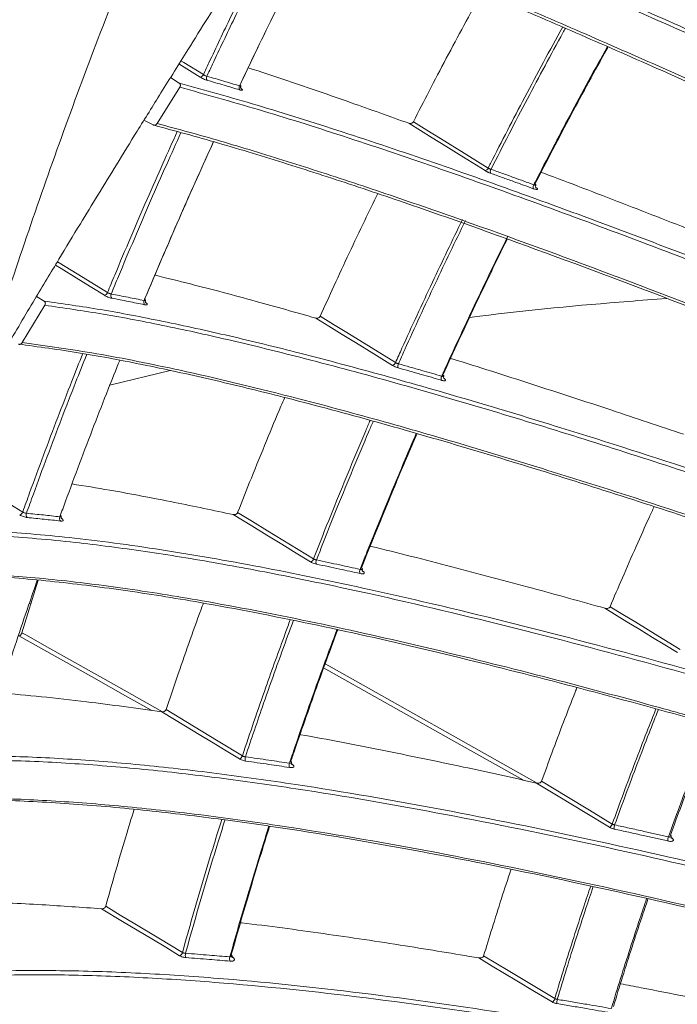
# Model space of a CAD drawing. Header units: millimetres. Extents: x 0 to 1118, y 0 to 864.
# Tile 60 of 256: x 329 to 339, y 157 to 172. Entities that reach past the tile are written whole.
import ezdxf

# ---------------------------------------------------------------- set-up
doc = ezdxf.new("R2010")
doc.units = ezdxf.units.MM

msp = doc.modelspace()

# ---------------------------------------------------------------- linework, layer by layer
at = {"color": 9, "linetype": 'Continuous', "lineweight": 15}
for p, q in [((331.97, 171.153), (331.64, 171.358)), ((334.491, 163.479), (334.495, 163.476)), ((333.391, 160.476), (333.399, 160.47)), ((339.295, 159.331), (339.303, 159.325)), ((339.303, 159.325), (339.298, 159.325)), ((332.437, 157.495), (332.476, 157.469))]:
    msp.add_line(p, q, dxfattribs=at)
at = {"color": 7, "linetype": 'Continuous', "lineweight": 15}
for p, q in [((331.298, 170.431), (331.653, 170.995)), ((331.507, 171.145), (331.644, 171.06)), ((331.236, 170.409), (331.094, 170.482)), ((329.424, 167.745), (329.544, 167.671)), ((329.203, 167.027), (329.552, 167.606)), ((331.503, 166.59), (330.564, 166.366)), ((329.448, 163.331), (329.197, 162.515)), ((329.41, 163.256), (329.428, 163.267)), ((329.309, 162.964), (329.336, 162.968))]:
    msp.add_line(p, q, dxfattribs=at)
at = {"color": 9, "linetype": 'Continuous', "lineweight": 15, "flags": 128}
for points in [[(331.671, 171.408), (331.715, 171.381), (332.019, 171.192)], [(329.748, 168.284), (329.774, 168.268), (330.151, 168.036), (330.528, 167.804)], [(330.48, 167.761), (330.26, 167.897), (330.041, 168.032), (329.807, 168.176), (329.717, 168.232)], [(331.215, 161.306), (330.843, 161.515), (330.279, 161.832), (329.715, 162.149), (329.151, 162.466)], [(329.197, 162.515), (329.267, 162.475), (329.547, 162.318), (330.667, 161.689), (331.385, 161.286)], [(336.998, 160.223), (336.044, 160.758), (334.847, 161.43), (333.89, 161.968)], [(333.912, 162.03), (333.97, 161.998), (337.212, 160.177)], [(333.399, 160.47), (333.393, 160.471), (333.392, 160.471)], [(332.476, 157.469), (332.47, 157.468), (332.468, 157.468)]]:
    msp.add_lwpolyline(points, dxfattribs=at)
at = {"color": 7, "linetype": 'Continuous', "lineweight": 15, "flags": 128}
for points in [[(336.4, 169.7), (336.2, 169.824), (335.999, 169.949), (335.789, 170.079), (335.579, 170.209), (335.214, 170.436)], [(335.286, 170.46), (335.496, 170.33), (335.706, 170.2), (336.077, 169.969), (336.448, 169.739)], [(334.96, 166.672), (334.672, 166.849), (334.384, 167.027), (334.177, 167.154), (333.97, 167.282), (333.766, 167.407)], [(333.836, 167.436), (334.043, 167.308), (334.25, 167.181), (334.629, 166.948), (335.007, 166.714)], [(327.983, 165.142), (328.596, 164.767), (328.611, 164.758), (329.075, 164.474), (329.209, 164.392)], [(333.685, 163.618), (333.462, 163.754), (333.239, 163.89), (333.005, 164.033), (332.772, 164.176), (332.484, 164.352)], [(332.552, 164.384), (332.785, 164.242), (333.018, 164.099), (333.375, 163.881), (333.732, 163.663)], [(339.391, 162.208), (339.198, 162.326), (339.005, 162.443), (338.805, 162.565), (338.605, 162.687), (338.264, 162.896)], [(338.344, 162.92), (338.544, 162.799), (338.744, 162.677), (339.09, 162.465), (339.437, 162.254)], [(332.58, 160.553), (332.376, 160.677), (332.171, 160.801), (331.956, 160.931), (331.741, 161.062), (331.372, 161.285)], [(331.439, 161.321), (331.653, 161.191), (331.868, 161.06), (332.247, 160.831), (332.626, 160.602)], [(338.334, 159.492), (337.957, 159.72), (337.761, 159.838), (337.565, 159.957), (337.2, 160.178)], [(337.279, 160.206), (337.475, 160.088), (337.67, 159.969), (338.025, 159.755), (338.379, 159.54)], [(331.65, 157.493), (331.433, 157.624), (331.217, 157.754), (330.989, 157.89), (330.762, 158.027), (330.436, 158.223)], [(330.5, 158.262), (330.727, 158.125), (330.954, 157.989), (331.324, 157.767), (331.694, 157.545)], [(337.442, 156.775), (337.169, 156.939), (336.896, 157.103), (336.704, 157.218), (336.513, 157.333), (336.302, 157.46)], [(336.378, 157.491), (336.57, 157.376), (336.761, 157.261), (337.123, 157.044), (337.486, 156.826)]]:
    msp.add_lwpolyline(points, dxfattribs=at)
at = {"color": 7, "linetype": 'Continuous', "lineweight": 15}
for centre, radius, start, end in [((331.964, 171.211), 0.0581, 276.3021, 341.2012), ((332.121, 171.14), 0.0553, 149.8703, 220.8432), ((332.63, 170.989), 0.0563, 149.4141, 218.4151), ((336.393, 169.758), 0.0586, 277.0049, 341.0308), ((336.552, 169.683), 0.0702, 148.5146, 200.6383), ((337.221, 169.442), 0.0738, 148.6827, 197.9063), ((330.468, 167.823), 0.0626, 280.8116, 342.3318), ((330.637, 167.755), 0.0585, 153.5935, 221.777), ((331.152, 167.653), 0.0597, 153.1737, 219.2993), ((334.947, 166.734), 0.0631, 281.4686, 342.1823), ((335.12, 166.661), 0.0761, 152.282, 201.3832), ((335.797, 166.466), 0.0803, 152.4196, 198.6542), ((329.145, 164.411), 0.0668, 284.9299, 343.5934), ((329.324, 164.348), 0.0616, 157.2541, 222.7692), ((329.844, 164.293), 0.0631, 156.8682, 220.2356), ((333.667, 163.682), 0.0673, 285.5452, 343.4637), ((333.853, 163.613), 0.0824, 155.9872, 202.1565), ((334.537, 163.465), 0.0872, 156.0958, 199.4298), ((332.557, 160.62), 0.0712, 289.2753, 344.878), ((332.756, 160.555), 0.0892, 159.6657, 202.923), ((333.447, 160.453), 0.0948, 159.7458, 200.198), ((338.31, 159.559), 0.0716, 289.7924, 344.7738), ((338.572, 159.474), 0.165, 161.0607, 183.7988), ((339.425, 159.282), 0.184, 161.3128, 181.6688), ((331.621, 157.562), 0.0747, 292.6965, 346.4281), ((331.835, 157.503), 0.0967, 163.3461, 203.6501), ((332.53, 157.446), 0.103, 163.3993, 200.9267), ((337.413, 156.844), 0.0751, 293.1871, 346.3378), ((337.705, 156.764), 0.188, 164.4264, 184.6419)]:
    msp.add_arc(centre, radius, start, end, dxfattribs=at)
for points, knots in [([(331.768, 175.221), (331.349, 174.196), (330.512, 172.145), (329.38, 169.055), (328.713, 166.997), (328.379, 165.968)], [0, 0, 0, 0, 0.33327, 0.666732, 1, 1, 1, 1]), ([(356.359, 163.977), (354.897, 164.675), (351.974, 166.071), (348.013, 167.947), (344.486, 169.594), (341.963, 170.75), (340.026, 171.62), (338.665, 172.222), (337.329, 172.803), (336.477, 173.161), (336.05, 173.341)], [0, 0, 0, 0, 0.2115026, 0.423133, 0.5736118, 0.7247467, 0.7936845, 0.8628058, 0.9312333, 1, 1, 1, 1]), ([(336.053, 173.402), (336.476, 173.224), (337.322, 172.868), (338.656, 172.289), (340.025, 171.684), (341.967, 170.812), (344.497, 169.653), (348.026, 168.006), (351.993, 166.126), (354.918, 164.729), (356.381, 164.03)], [0, 0, 0, 0, 0.0680737, 0.1361652, 0.2058349, 0.2755153, 0.4259094, 0.5771365, 0.7884242, 1, 1, 1, 1]), ([(350.326, 166.089), (350.034, 166.228), (349.045, 166.697), (347.364, 167.49), (345.281, 168.465), (343.205, 169.426), (341.427, 170.237), (339.918, 170.915), (338.673, 171.468), (337.412, 172.017), (336.173, 172.546), (335.383, 172.872), (334.988, 173.035)], [0, 0, 0, 0, 0.055415, 0.186995, 0.318564, 0.450972, 0.583352, 0.66092, 0.745019, 0.829104, 0.914564, 1, 1, 1, 1]), ([(335.031, 173.063), (335.418, 172.903), (336.193, 172.583), (337.421, 172.059), (338.685, 171.508), (339.943, 170.95), (341.452, 170.271), (343.218, 169.465), (345.287, 168.507), (347.373, 167.531), (349.146, 166.694), (350.221, 166.184), (350.596, 166.006)], [0, 0, 0, 0, 0.0826057, 0.1652327, 0.2494083, 0.3335976, 0.4099623, 0.5394349, 0.6689351, 0.7994678, 0.9300127, 1, 1, 1, 1]), ([(332.582, 171.018), (332.672, 171.208), (332.853, 171.589), (333.119, 172.135), (333.327, 172.555), (333.443, 172.784), (333.475, 172.848)], [0, 0, 0, 0, 0.311234, 0.622514, 0.894394, 1, 1, 1, 1]), ([(333.475, 172.848), (333.444, 172.787), (333.33, 172.562), (333.125, 172.146), (332.859, 171.602), (332.679, 171.222), (332.589, 171.033)], [0, 0, 0, 0, 0.100918, 0.374689, 0.687322, 1, 1, 1, 1]), ([(342.389, 170.913), (342.026, 171.08), (341.257, 171.434), (340.09, 171.965), (339.267, 172.338), (338.85, 172.524), (338.83, 172.533)], [0, 0, 0, 0, 0.303711, 0.6426, 0.982791, 1, 1, 1, 1]), ([(332.299, 172.41), (332.23, 172.3), (332.056, 172.023), (331.742, 171.522), (331.375, 170.934), (331.004, 170.338), (330.677, 169.808), (330.382, 169.328), (330.084, 168.838), (329.757, 168.299), (329.372, 167.659), (328.984, 167.005), (328.645, 166.428), (328.455, 166.099), (328.379, 165.968)], [0, 0, 0, 0, 0.05178, 0.13012, 0.235022, 0.327841, 0.409333, 0.482863, 0.551904, 0.637278, 0.733652, 0.849142, 0.939521, 1, 1, 1, 1]), ([(335.286, 170.46), (335.367, 170.618), (335.535, 170.947), (335.797, 171.446), (336.071, 171.958), (336.256, 172.298), (336.35, 172.468), (336.35, 172.468)], [0, 0, 0, 0, 0.234188, 0.489461, 0.744697, 0.99997, 1, 1, 1, 1]), ([(336.448, 169.739), (336.46, 169.763), (336.56, 169.959), (336.748, 170.326), (337.024, 170.852), (337.309, 171.388), (337.508, 171.751), (337.608, 171.933)], [0, 0, 0, 0, 0.032307, 0.26658, 0.500887, 0.750423, 1, 1, 1, 1]), ([(337.652, 171.915), (337.639, 171.891), (337.532, 171.697), (337.333, 171.331), (337.054, 170.807), (336.773, 170.27), (336.586, 169.903), (336.493, 169.72)], [0, 0, 0, 0, 0.033281, 0.267248, 0.501249, 0.750604, 1, 1, 1, 1]), ([(337.158, 169.48), (337.167, 169.497), (337.263, 169.685), (337.45, 170.045), (337.725, 170.567), (338.01, 171.096), (338.207, 171.452), (338.305, 171.63)], [0, 0, 0, 0, 0.023155, 0.261758, 0.500397, 0.750178, 1, 1, 1, 1]), ([(338.315, 171.623), (338.308, 171.612), (338.207, 171.43), (338.014, 171.078), (337.734, 170.559), (337.454, 170.03), (337.269, 169.671), (337.177, 169.491)], [0, 0, 0, 0, 0.016832, 0.257029, 0.497262, 0.74861, 1, 1, 1, 1]), ([(335.214, 170.436), (334.915, 170.543), (334.278, 170.771), (333.442, 171.06), (332.92, 171.232), (332.716, 171.299)], [0, 0, 0, 0, 0.351481, 0.746645, 1, 1, 1, 1]), ([(331.97, 171.153), (331.977, 171.149), (331.993, 171.139), (332.022, 171.125), (332.053, 171.112), (332.071, 171.106), (332.08, 171.103)], [0, 0, 0, 0, 0.215958, 0.477275, 0.738633, 1, 1, 1, 1]), ([(332.074, 171.167), (332.069, 171.169), (332.06, 171.171), (332.044, 171.178), (332.03, 171.185), (332.022, 171.19), (332.019, 171.192)], [0, 0, 0, 0, 0.261387, 0.522732, 0.784034, 1, 1, 1, 1]), ([(332.074, 171.167), (332.117, 171.155), (332.204, 171.13), (332.332, 171.092), (332.458, 171.055), (332.541, 171.03), (332.582, 171.018)], [0, 0, 0, 0, 0.2598387, 0.5197103, 0.7598427, 1, 1, 1, 1]), ([(331.653, 170.995), (331.656, 171), (331.661, 171.01), (331.663, 171.026), (331.66, 171.041), (331.653, 171.053), (331.647, 171.058), (331.644, 171.06)], [0, 0, 0, 0, 0.214122, 0.428453, 0.638229, 0.846033, 1, 1, 1, 1]), ([(331.644, 171.06), (332.042, 170.95), (332.842, 170.728), (334.178, 170.307), (335.593, 169.832), (337.081, 169.304), (338.619, 168.736), (340.336, 168.082), (342.222, 167.342), (344.275, 166.517), (346.343, 165.669), (348.031, 164.967), (349.028, 164.548), (349.333, 164.42)], [0, 0, 0, 0, 0.081835, 0.164684, 0.248978, 0.333894, 0.420273, 0.506992, 0.617388, 0.728112, 0.839522, 0.951067, 1, 1, 1, 1]), ([(349.568, 164.256), (349.179, 164.419), (348.103, 164.872), (346.341, 165.605), (344.28, 166.449), (342.224, 167.277), (340.342, 168.015), (338.643, 168.663), (337.12, 169.226), (335.622, 169.759), (334.196, 170.239), (332.852, 170.663), (332.054, 170.884), (331.653, 170.995)], [0, 0, 0, 0, 0.061892, 0.171134, 0.280367, 0.390323, 0.500257, 0.583856, 0.667438, 0.752634, 0.837796, 0.918438, 1, 1, 1, 1]), ([(332.586, 170.954), (332.545, 170.967), (332.463, 170.991), (332.338, 171.028), (332.21, 171.066), (332.123, 171.091), (332.08, 171.103)], [0, 0, 0, 0, 0.240141, 0.480307, 0.740137, 1, 1, 1, 1]), ([(332.589, 171.033), (332.592, 171.03), (332.599, 171.025), (332.603, 171.02), (332.603, 171.018), (332.602, 171.017)], [0, 0, 0, 0, 0.367267, 0.734603, 1, 1, 1, 1]), ([(332.606, 170.973), (332.606, 170.973), (332.606, 170.973), (332.603, 170.977), (332.599, 170.986), (332.597, 171.001), (332.601, 171.012), (332.603, 171.017)], [0, 0, 0, 0, 0.122013, 0.266702, 0.464964, 0.729003, 1, 1, 1, 1]), ([(332.586, 170.954), (332.59, 170.953), (332.601, 170.95), (332.617, 170.947), (332.628, 170.949), (332.628, 170.956), (332.619, 170.967), (332.605, 170.976), (332.598, 170.981)], [0, 0, 0, 0, 0.075529, 0.260481, 0.44541, 0.630298, 0.815151, 1, 1, 1, 1]), ([(331.236, 170.409), (331.241, 170.407), (331.25, 170.404), (331.266, 170.406), (331.282, 170.413), (331.292, 170.423), (331.297, 170.429), (331.298, 170.431)], [0, 0, 0, 0, 0.225438, 0.450682, 0.680485, 0.911688, 1, 1, 1, 1]), ([(354.838, 161.279), (353.347, 161.916), (351.108, 162.872), (348.123, 164.13), (345.812, 165.091), (343.431, 166.064), (340.98, 167.042), (338.538, 167.983), (336.54, 168.718), (334.993, 169.257), (333.864, 169.634), (332.773, 169.977), (331.897, 170.233), (331.405, 170.364), (331.236, 170.409)], [0, 0, 0, 0, 0.181875, 0.272893, 0.363978, 0.463859, 0.564004, 0.665461, 0.767724, 0.818325, 0.869154, 0.920864, 0.97297, 1, 1, 1, 1]), ([(331.298, 170.431), (331.462, 170.388), (331.938, 170.261), (332.788, 170.012), (333.863, 169.674), (334.999, 169.296), (336.539, 168.758), (338.511, 168.034), (340.928, 167.103), (343.4, 166.118), (345.811, 165.132), (348.138, 164.164), (351.123, 162.907), (353.362, 161.951), (354.856, 161.314)], [0, 0, 0, 0, 0.026285, 0.076683, 0.127476, 0.179295, 0.231383, 0.330699, 0.430928, 0.533005, 0.635425, 0.726438, 0.817533, 1, 1, 1, 1]), ([(335.214, 170.436), (335.222, 170.434), (335.237, 170.43), (335.259, 170.435), (335.275, 170.445), (335.283, 170.454), (335.286, 170.46), (335.286, 170.46)], [0, 0, 0, 0, 0.30037, 0.578832, 0.77446, 0.971027, 1, 1, 1, 1]), ([(331.098, 167.68), (331.11, 167.708), (331.205, 167.934), (331.384, 168.358), (331.646, 168.963), (331.91, 169.559), (332.091, 169.958), (332.177, 170.146)], [0, 0, 0, 0, 0.034907, 0.274181, 0.513492, 0.770291, 1, 1, 1, 1]), ([(332.176, 170.146), (332.175, 170.144), (332.085, 169.946), (331.906, 169.552), (331.639, 168.949), (331.372, 168.331), (331.194, 167.91), (331.106, 167.699)], [0, 0, 0, 0, 0.002657, 0.2435, 0.484379, 0.742167, 1, 1, 1, 1]), ([(336.4, 169.7), (336.404, 169.697), (336.412, 169.692), (336.426, 169.685), (336.441, 169.678), (336.456, 169.671), (336.472, 169.664), (336.482, 169.66), (336.487, 169.658)], [0, 0, 0, 0, 0.161143, 0.32669, 0.492608, 0.66334, 0.829264, 1, 1, 1, 1]), ([(336.448, 169.739), (336.45, 169.738), (336.455, 169.735), (336.462, 169.732), (336.469, 169.728), (336.477, 169.725), (336.485, 169.722), (336.49, 169.721), (336.493, 169.72)], [0, 0, 0, 0, 0.161065, 0.326527, 0.492477, 0.663224, 0.829217, 1, 1, 1, 1]), ([(337.151, 169.419), (337.1, 169.438), (336.997, 169.475), (336.834, 169.534), (336.664, 169.595), (336.546, 169.637), (336.487, 169.658)], [0, 0, 0, 0, 0.23165, 0.4633113, 0.7316463, 1, 1, 1, 1]), ([(336.493, 169.72), (336.552, 169.699), (336.67, 169.656), (336.841, 169.595), (337.003, 169.536), (337.107, 169.499), (337.158, 169.48)], [0, 0, 0, 0, 0.268344, 0.536706, 0.768347, 1, 1, 1, 1]), ([(340.865, 168.276), (340.496, 168.423), (339.717, 168.733), (338.532, 169.194), (337.702, 169.514), (337.285, 169.67), (337.271, 169.675)], [0, 0, 0, 0, 0.305183, 0.645935, 0.988151, 1, 1, 1, 1]), ([(337.191, 169.477), (337.191, 169.478), (337.192, 169.48), (337.187, 169.485), (337.18, 169.489), (337.177, 169.491)], [0, 0, 0, 0, 0.269916, 0.634825, 1, 1, 1, 1]), ([(337.194, 169.432), (337.194, 169.432), (337.194, 169.432), (337.191, 169.436), (337.187, 169.445), (337.185, 169.461), (337.189, 169.472), (337.192, 169.477)], [0, 0, 0, 0, 0.108395, 0.251939, 0.44906, 0.741709, 1, 1, 1, 1]), ([(333.836, 167.436), (333.907, 167.592), (334.055, 167.919), (334.286, 168.416), (334.512, 168.895), (334.662, 169.203), (334.73, 169.342)], [0, 0, 0, 0, 0.245312, 0.513151, 0.780951, 1, 1, 1, 1]), ([(337.151, 169.419), (337.153, 169.418), (337.165, 169.414), (337.185, 169.408), (337.205, 169.405), (337.216, 169.407), (337.216, 169.414), (337.207, 169.425), (337.193, 169.435), (337.186, 169.44)], [0, 0, 0, 0, 0.036601, 0.197315, 0.357879, 0.518358, 0.678855, 0.839431, 1, 1, 1, 1]), ([(335.007, 166.714), (335.041, 166.789), (335.151, 167.035), (335.341, 167.451), (335.577, 167.956), (335.812, 168.451), (335.97, 168.776), (336.049, 168.938)], [0, 0, 0, 0, 0.1004019, 0.3305981, 0.5608266, 0.7803993, 1, 1, 1, 1]), ([(336.095, 168.922), (336.016, 168.759), (335.857, 168.433), (335.62, 167.935), (335.385, 167.43), (335.195, 167.015), (335.086, 166.77), (335.053, 166.696)], [0, 0, 0, 0, 0.220552, 0.441132, 0.671029, 0.900958, 1, 1, 1, 1]), ([(335.726, 166.503), (335.736, 166.526), (335.824, 166.72), (335.991, 167.085), (336.236, 167.607), (336.49, 168.14), (336.668, 168.502), (336.757, 168.683)], [0, 0, 0, 0, 0.031607, 0.265945, 0.500317, 0.750138, 1, 1, 1, 1]), ([(336.745, 168.633), (336.744, 168.631), (336.659, 168.459), (336.492, 168.118), (336.243, 167.597), (335.993, 167.065), (335.828, 166.702), (335.745, 166.52)], [0, 0, 0, 0, 0.003335, 0.244659, 0.486018, 0.742988, 1, 1, 1, 1]), ([(333.766, 167.407), (333.456, 167.495), (332.798, 167.681), (331.961, 167.904), (331.449, 168.029), (331.264, 168.074)], [0, 0, 0, 0, 0.363324, 0.771001, 1, 1, 1, 1]), ([(330.528, 167.804), (330.532, 167.801), (330.54, 167.797), (330.555, 167.79), (330.571, 167.784), (330.58, 167.782), (330.584, 167.781)], [0, 0, 0, 0, 0.229876, 0.486563, 0.743265, 1, 1, 1, 1]), ([(330.584, 167.781), (330.628, 167.773), (330.716, 167.756), (330.845, 167.731), (330.973, 167.705), (331.057, 167.688), (331.098, 167.68)], [0, 0, 0, 0, 0.259094, 0.518222, 0.759098, 1, 1, 1, 1]), ([(329.544, 167.671), (329.832, 167.63), (330.416, 167.547), (331.386, 167.361), (332.423, 167.134), (333.57, 166.853), (334.826, 166.517), (336.184, 166.128), (337.826, 165.63), (339.755, 165.012), (342.221, 164.181), (344.72, 163.301), (347.243, 162.386), (350.284, 161.261), (352.565, 160.397), (354.086, 159.82)], [0, 0, 0, 0, 0.046084, 0.093122, 0.140171, 0.188085, 0.243325, 0.298863, 0.355118, 0.441551, 0.528012, 0.645128, 0.733695, 0.822353, 1, 1, 1, 1]), ([(329.552, 167.606), (329.555, 167.611), (329.56, 167.622), (329.562, 167.639), (329.559, 167.654), (329.552, 167.665), (329.546, 167.669), (329.544, 167.671)], [0, 0, 0, 0, 0.224588, 0.449443, 0.667527, 0.878095, 1, 1, 1, 1]), ([(330.48, 167.761), (330.488, 167.757), (330.504, 167.747), (330.534, 167.734), (330.566, 167.722), (330.584, 167.718), (330.593, 167.716)], [0, 0, 0, 0, 0.22984, 0.486534, 0.743263, 1, 1, 1, 1]), ([(331.105, 167.615), (331.064, 167.623), (330.98, 167.64), (330.853, 167.666), (330.724, 167.691), (330.637, 167.708), (330.593, 167.716)], [0, 0, 0, 0, 0.240884, 0.481794, 0.74088, 1, 1, 1, 1]), ([(331.105, 167.615), (331.108, 167.614), (331.12, 167.612), (331.136, 167.611), (331.147, 167.615), (331.148, 167.623), (331.139, 167.635), (331.126, 167.645), (331.119, 167.65)], [0, 0, 0, 0, 0.063955, 0.251204, 0.438449, 0.62566, 0.812832, 1, 1, 1, 1]), ([(331.119, 167.682), (331.119, 167.683), (331.12, 167.685), (331.116, 167.691), (331.109, 167.696), (331.106, 167.699)], [0, 0, 0, 0, 0.260744, 0.630412, 1, 1, 1, 1]), ([(331.123, 167.643), (331.123, 167.643), (331.122, 167.644), (331.119, 167.649), (331.116, 167.66), (331.115, 167.673), (331.119, 167.68), (331.12, 167.681)], [0, 0, 0, 0, 0.158764, 0.33709, 0.578686, 0.896173, 1, 1, 1, 1]), ([(339.225, 167.712), (339.027, 167.697), (338.052, 167.624), (337.027, 167.528), (336.211, 167.421), (336.158, 167.414)], [0, 0, 0, 0, 0.1929174, 0.9475694, 1, 1, 1, 1]), ([(354.065, 159.763), (352.548, 160.338), (350.271, 161.2), (347.23, 162.325), (344.749, 163.225), (342.069, 164.169), (339.671, 164.974), (337.76, 165.584), (336.322, 166.023), (334.902, 166.433), (333.609, 166.779), (332.454, 167.063), (331.429, 167.289), (330.447, 167.478), (329.851, 167.563), (329.552, 167.606)], [0, 0, 0, 0, 0.177421, 0.266237, 0.355129, 0.467269, 0.579877, 0.637387, 0.695058, 0.753377, 0.812008, 0.858343, 0.904669, 0.952339, 1, 1, 1, 1]), ([(333.766, 167.407), (333.774, 167.406), (333.789, 167.403), (333.81, 167.409), (333.826, 167.42), (333.833, 167.429), (333.836, 167.435), (333.836, 167.436)], [0, 0, 0, 0, 0.302671, 0.57711, 0.77325, 0.970259, 1, 1, 1, 1]), ([(329.142, 167.002), (329.146, 167.001), (329.155, 166.997), (329.17, 166.999), (329.185, 167.006), (329.196, 167.016), (329.201, 167.024), (329.203, 167.027)], [0, 0, 0, 0, 0.214861, 0.429489, 0.650075, 0.878039, 1, 1, 1, 1]), ([(329.203, 167.027), (329.581, 166.974), (330.342, 166.869), (331.742, 166.586), (333.194, 166.239), (334.662, 165.846), (336.004, 165.46), (337.623, 164.968), (339.526, 164.358), (341.961, 163.538), (344.439, 162.666), (346.948, 161.756), (349.989, 160.631), (352.268, 159.767), (353.789, 159.19)], [0, 0, 0, 0, 0.060538, 0.121999, 0.197165, 0.25166, 0.306442, 0.361559, 0.446381, 0.531597, 0.646751, 0.734904, 0.823151, 1, 1, 1, 1]), ([(353.775, 159.158), (352.257, 159.733), (349.979, 160.598), (346.937, 161.723), (344.463, 162.62), (341.8, 163.557), (339.425, 164.354), (337.531, 164.958), (336.107, 165.393), (334.699, 165.799), (333.395, 166.149), (332.201, 166.442), (331.118, 166.68), (330.08, 166.876), (329.455, 166.96), (329.142, 167.002)], [0, 0, 0, 0, 0.176166, 0.264365, 0.352643, 0.462944, 0.573706, 0.630259, 0.686968, 0.744299, 0.801929, 0.850496, 0.899375, 0.949434, 1, 1, 1, 1]), ([(329.786, 164.318), (329.816, 164.398), (329.917, 164.675), (330.093, 165.148), (330.314, 165.729), (330.522, 166.262), (330.658, 166.6), (330.718, 166.749)], [0, 0, 0, 0, 0.099776, 0.341417, 0.583094, 0.816019, 1, 1, 1, 1]), ([(335.007, 166.714), (335.01, 166.713), (335.014, 166.711), (335.021, 166.707), (335.029, 166.704), (335.037, 166.701), (335.045, 166.698), (335.05, 166.697), (335.053, 166.696)], [0, 0, 0, 0, 0.165847, 0.336673, 0.500111, 0.668281, 0.831779, 1, 1, 1, 1]), ([(339.487, 165.6), (339.115, 165.725), (338.325, 165.991), (337.126, 166.381), (336.29, 166.65), (335.873, 166.777), (335.864, 166.78)], [0, 0, 0, 0, 0.306304, 0.64851, 0.992332, 1, 1, 1, 1]), ([(334.96, 166.672), (334.96, 166.672), (334.968, 166.667), (334.987, 166.657), (335.018, 166.643), (335.039, 166.636), (335.049, 166.633)], [0, 0, 0, 0, 0.005387, 0.336857, 0.668424, 1, 1, 1, 1]), ([(335.721, 166.441), (335.669, 166.456), (335.565, 166.486), (335.4, 166.533), (335.228, 166.582), (335.109, 166.616), (335.049, 166.633)], [0, 0, 0, 0, 0.2319193, 0.4638507, 0.7319153, 1, 1, 1, 1]), ([(335.053, 166.696), (335.113, 166.679), (335.232, 166.646), (335.405, 166.596), (335.569, 166.549), (335.674, 166.519), (335.726, 166.503)], [0, 0, 0, 0, 0.2680733, 0.536167, 0.7680774, 1, 1, 1, 1]), ([(335.721, 166.441), (335.723, 166.44), (335.735, 166.437), (335.755, 166.432), (335.776, 166.432), (335.787, 166.436), (335.788, 166.444), (335.779, 166.457), (335.766, 166.466), (335.759, 166.471)], [0, 0, 0, 0, 0.029946, 0.191785, 0.353503, 0.515127, 0.676729, 0.838368, 1, 1, 1, 1]), ([(335.759, 166.504), (335.759, 166.505), (335.76, 166.507), (335.756, 166.513), (335.749, 166.518), (335.745, 166.52)], [0, 0, 0, 0, 0.267299, 0.633581, 1, 1, 1, 1]), ([(335.762, 166.465), (335.762, 166.465), (335.762, 166.465), (335.759, 166.47), (335.755, 166.482), (335.755, 166.495), (335.759, 166.502), (335.76, 166.503)], [0, 0, 0, 0, 0.142357, 0.317946, 0.556546, 0.903965, 1, 1, 1, 1]), ([(332.552, 164.384), (332.623, 164.563), (332.77, 164.935), (332.995, 165.485), (333.168, 165.903), (333.264, 166.127), (333.284, 166.172)], [0, 0, 0, 0, 0.299534, 0.623306, 0.923195, 1, 1, 1, 1]), ([(334.458, 163.5), (334.486, 163.573), (334.648, 163.983), (334.921, 164.651), (335.188, 165.282), (335.316, 165.576), (335.331, 165.612)], [0, 0, 0, 0, 0.102832, 0.58165, 0.948438, 1, 1, 1, 1]), ([(335.342, 165.609), (335.329, 165.579), (335.204, 165.292), (334.94, 164.668), (334.668, 164.002), (334.506, 163.593), (334.478, 163.522)], [0, 0, 0, 0, 0.043223, 0.41381, 0.897589, 1, 1, 1, 1]), ([(332.484, 164.352), (332.178, 164.416), (331.529, 164.552), (330.689, 164.713), (330.169, 164.797), (329.974, 164.828)], [0, 0, 0, 0, 0.356661, 0.75799, 1, 1, 1, 1]), ([(338.344, 162.92), (338.408, 163.069), (338.541, 163.381), (338.745, 163.845), (338.91, 164.215), (339.006, 164.422), (339.031, 164.476)], [0, 0, 0, 0, 0.2865, 0.600102, 0.894323, 1, 1, 1, 1]), ([(329.162, 164.347), (329.171, 164.342), (329.188, 164.332), (329.219, 164.32), (329.251, 164.31), (329.27, 164.307), (329.279, 164.306)], [0, 0, 0, 0, 0.241989, 0.494639, 0.747315, 1, 1, 1, 1]), ([(329.209, 164.392), (329.213, 164.39), (329.222, 164.385), (329.237, 164.378), (329.253, 164.374), (329.263, 164.372), (329.267, 164.372)], [0, 0, 0, 0, 0.242056, 0.494705, 0.747341, 1, 1, 1, 1]), ([(329.267, 164.372), (329.311, 164.368), (329.4, 164.359), (329.53, 164.346), (329.659, 164.332), (329.744, 164.322), (329.786, 164.318)], [0, 0, 0, 0, 0.258403, 0.516841, 0.758407, 1, 1, 1, 1]), ([(329.796, 164.252), (329.754, 164.257), (329.67, 164.266), (329.541, 164.28), (329.411, 164.293), (329.323, 164.302), (329.279, 164.306)], [0, 0, 0, 0, 0.241574, 0.483175, 0.74157, 1, 1, 1, 1]), ([(329.807, 164.323), (329.807, 164.324), (329.808, 164.327), (329.804, 164.333), (329.797, 164.338), (329.794, 164.341)], [0, 0, 0, 0, 0.250423, 0.625253, 1, 1, 1, 1]), ([(329.796, 164.252), (329.799, 164.252), (329.81, 164.251), (329.826, 164.251), (329.838, 164.257), (329.84, 164.267), (329.831, 164.28), (329.817, 164.29), (329.811, 164.295)], [0, 0, 0, 0, 0.0531691, 0.2425538, 0.4319538, 0.6213301, 0.8106671, 1, 1, 1, 1]), ([(329.811, 164.29), (329.81, 164.29), (329.81, 164.291), (329.806, 164.298), (329.804, 164.309), (329.807, 164.318), (329.809, 164.322)], [0, 0, 0, 0, 0.202684, 0.425716, 0.718227, 1, 1, 1, 1]), ([(332.484, 164.352), (332.492, 164.351), (332.507, 164.349), (332.528, 164.357), (332.543, 164.368), (332.55, 164.378), (332.552, 164.383), (332.552, 164.384)], [0, 0, 0, 0, 0.304783, 0.575592, 0.772165, 0.969544, 1, 1, 1, 1]), ([(327.778, 164.11), (328.123, 164.106), (328.813, 164.1), (330.054, 163.991), (331.449, 163.802), (332.991, 163.529), (334.792, 163.154), (336.852, 162.665), (339.161, 162.057), (341.492, 161.394), (344.083, 160.618), (346.925, 159.727), (350.015, 158.721), (352.071, 158.033), (353.099, 157.689)], [0, 0, 0, 0, 0.0557008, 0.1114185, 0.1748498, 0.238502, 0.3020472, 0.3894398, 0.477092, 0.5649208, 0.6525549, 0.7683248, 0.8841653, 1, 1, 1, 1]), ([(353.08, 157.629), (351.54, 158.143), (349.228, 158.915), (346.138, 159.908), (343.82, 160.631), (341.503, 161.324), (339.186, 161.983), (336.872, 162.594), (334.942, 163.054), (333.405, 163.379), (332.239, 163.6), (331.103, 163.786), (329.96, 163.934), (328.836, 164.031), (328.129, 164.049), (327.797, 164.044), (327.797, 164.044)], [0, 0, 0, 0, 0.173718, 0.26072, 0.347811, 0.434605, 0.521626, 0.609693, 0.698359, 0.745369, 0.792573, 0.840523, 0.888806, 0.944027, 0.999999, 1, 1, 1, 1]), ([(338.264, 162.896), (337.887, 163.001), (337.09, 163.223), (335.879, 163.542), (335.038, 163.759), (334.619, 163.859), (334.613, 163.86)], [0, 0, 0, 0, 0.306998, 0.650162, 0.995081, 1, 1, 1, 1]), ([(333.732, 163.663), (333.734, 163.662), (333.738, 163.66), (333.746, 163.656), (333.754, 163.653), (333.762, 163.65), (333.77, 163.648), (333.775, 163.647), (333.778, 163.647)], [0, 0, 0, 0, 0.170173, 0.345907, 0.507062, 0.672891, 0.834113, 1, 1, 1, 1]), ([(333.778, 163.647), (333.838, 163.634), (333.959, 163.608), (334.133, 163.571), (334.299, 163.535), (334.405, 163.512), (334.458, 163.5)], [0, 0, 0, 0, 0.267812, 0.535646, 0.767816, 1, 1, 1, 1]), ([(333.685, 163.618), (333.685, 163.617), (333.694, 163.612), (333.713, 163.602), (333.745, 163.59), (333.766, 163.585), (333.777, 163.582)], [0, 0, 0, 0, 0.019325, 0.346143, 0.673067, 1, 1, 1, 1]), ([(334.455, 163.436), (334.402, 163.447), (334.297, 163.471), (334.131, 163.507), (333.958, 163.544), (333.837, 163.569), (333.777, 163.582)], [0, 0, 0, 0, 0.232179, 0.464372, 0.732175, 1, 1, 1, 1]), ([(334.491, 163.505), (334.492, 163.506), (334.493, 163.509), (334.488, 163.515), (334.481, 163.52), (334.478, 163.522)], [0, 0, 0, 0, 0.257251, 0.62861, 1, 1, 1, 1]), ([(334.494, 163.471), (334.494, 163.471), (334.494, 163.472), (334.49, 163.478), (334.488, 163.49), (334.491, 163.499), (334.493, 163.504)], [0, 0, 0, 0, 0.186219, 0.405562, 0.692957, 1, 1, 1, 1]), ([(352.824, 157.023), (351.679, 157.407), (349.388, 158.173), (345.937, 159.291), (343.05, 160.184), (340.738, 160.864), (338.983, 161.358), (337.215, 161.829), (335.435, 162.27), (333.673, 162.665), (332.11, 162.968), (330.761, 163.184), (329.616, 163.326), (328.534, 163.415), (327.895, 163.42), (327.575, 163.422)], [0, 0, 0, 0, 0.1293316, 0.2587772, 0.3889739, 0.4543305, 0.5197967, 0.5877149, 0.6558806, 0.7251098, 0.7948904, 0.8455528, 0.8962003, 0.9481063, 1, 1, 1, 1]), ([(327.625, 163.448), (327.625, 163.448), (327.92, 163.452), (328.55, 163.439), (329.604, 163.358), (330.758, 163.216), (332.112, 163), (333.659, 162.7), (335.399, 162.312), (337.194, 161.868), (338.443, 161.536), (339.202, 161.327), (339.817, 161.157), (341.342, 160.724), (343.702, 160.02), (346.643, 159.097), (349.69, 158.107), (351.786, 157.405), (352.835, 157.054)], [0, 0, 0, 0, 0.000001, 0.049817, 0.10021, 0.152244, 0.204749, 0.272308, 0.340452, 0.409946, 0.479744, 0.483069, 0.496371, 0.549585, 0.656046, 0.76282, 0.881353, 1, 1, 1, 1]), ([(334.455, 163.436), (334.457, 163.435), (334.468, 163.433), (334.488, 163.43), (334.51, 163.432), (334.522, 163.438), (334.524, 163.448), (334.515, 163.461), (334.502, 163.471), (334.495, 163.476)], [0, 0, 0, 0, 0.0235934, 0.18649, 0.349297, 0.5120123, 0.6746746, 0.8373399, 1, 1, 1, 1]), ([(328.65, 160.949), (328.678, 161.038), (328.766, 161.321), (328.919, 161.798), (329.108, 162.373), (329.28, 162.885), (329.391, 163.202), (329.436, 163.332)], [0, 0, 0, 0, 0.111883, 0.356266, 0.600685, 0.836138, 1, 1, 1, 1]), ([(331.439, 161.321), (331.494, 161.484), (331.609, 161.826), (331.791, 162.345), (331.929, 162.733), (332.007, 162.943), (332.019, 162.975)], [0, 0, 0, 0, 0.29638, 0.619042, 0.941655, 1, 1, 1, 1]), ([(338.264, 162.896), (338.274, 162.894), (338.292, 162.891), (338.315, 162.895), (338.331, 162.903), (338.34, 162.912), (338.343, 162.918), (338.344, 162.92)], [0, 0, 0, 0, 0.3395413, 0.5869207, 0.7710973, 0.9191068, 1, 1, 1, 1]), ([(329.151, 162.466), (329.154, 162.467), (329.162, 162.468), (329.174, 162.477), (329.185, 162.49), (329.193, 162.503), (329.196, 162.511), (329.197, 162.515)], [0, 0, 0, 0, 0.214521, 0.429043, 0.643529, 0.857999, 1, 1, 1, 1]), ([(333.358, 160.486), (333.379, 160.548), (333.458, 160.783), (333.598, 161.189), (333.778, 161.696), (333.944, 162.154), (334.052, 162.44), (334.097, 162.562)], [0, 0, 0, 0, 0.090739, 0.338601, 0.586498, 0.824238, 1, 1, 1, 1]), ([(334.108, 162.559), (334.065, 162.444), (333.961, 162.166), (333.797, 161.716), (333.618, 161.211), (333.479, 160.807), (333.4, 160.574), (333.379, 160.513)], [0, 0, 0, 0, 0.169437, 0.40774, 0.65878, 0.909857, 1, 1, 1, 1]), ([(337.279, 160.206), (337.332, 160.352), (337.443, 160.657), (337.618, 161.12), (337.749, 161.459), (337.82, 161.638), (337.829, 161.66)], [0, 0, 0, 0, 0.300324, 0.629779, 0.953451, 1, 1, 1, 1]), ([(331.372, 161.285), (330.979, 161.34), (330.346, 161.428), (329.509, 161.521), (329.065, 161.561), (328.85, 161.58)], [0, 0, 0, 0, 0.456943, 0.735896, 1, 1, 1, 1]), ([(331.372, 161.285), (331.38, 161.285), (331.395, 161.284), (331.416, 161.293), (331.43, 161.305), (331.436, 161.315), (331.438, 161.32), (331.439, 161.321)], [0, 0, 0, 0, 0.3066829, 0.5742973, 0.7712049, 0.968861, 1, 1, 1, 1]), ([(339.941, 161.085), (339.896, 160.974), (339.791, 160.71), (339.628, 160.293), (339.453, 159.831), (339.34, 159.522), (339.283, 159.367)], [0, 0, 0, 0, 0.194293, 0.460061, 0.73001, 1, 1, 1, 1]), ([(337.2, 160.178), (336.821, 160.262), (336.017, 160.441), (334.796, 160.69), (333.946, 160.858), (333.522, 160.931), (333.515, 160.932)], [0, 0, 0, 0, 0.306465, 0.649191, 0.993791, 1, 1, 1, 1]), ([(327.294, 160.561), (327.795, 160.583), (328.614, 160.617), (329.9, 160.558), (331.034, 160.468), (332.223, 160.333), (333.782, 160.114), (335.723, 159.779), (338.06, 159.303), (340.436, 158.761), (342.821, 158.171), (345.188, 157.549), (348.323, 156.689), (350.667, 156.006), (352.232, 155.551)], [0, 0, 0, 0, 0.076676, 0.125354, 0.174043, 0.223977, 0.27392, 0.364007, 0.454148, 0.546389, 0.638653, 0.728826, 0.819009, 1, 1, 1, 1]), ([(332.626, 160.602), (332.628, 160.6), (332.632, 160.598), (332.64, 160.594), (332.649, 160.591), (332.657, 160.589), (332.665, 160.587), (332.67, 160.587), (332.673, 160.586)], [0, 0, 0, 0, 0.173985, 0.35409, 0.513225, 0.676982, 0.836185, 1, 1, 1, 1]), ([(332.673, 160.586), (332.734, 160.578), (332.855, 160.56), (333.03, 160.535), (333.198, 160.51), (333.305, 160.494), (333.358, 160.486)], [0, 0, 0, 0, 0.267574, 0.53517, 0.767578, 1, 1, 1, 1]), ([(352.214, 155.489), (350.655, 155.943), (348.314, 156.624), (345.181, 157.484), (342.829, 158.102), (340.477, 158.684), (338.124, 159.223), (335.771, 159.704), (333.812, 160.044), (332.256, 160.263), (331.081, 160.398), (329.938, 160.491), (328.638, 160.551), (327.812, 160.517), (327.313, 160.496)], [0, 0, 0, 0, 0.180611, 0.271107, 0.361708, 0.451944, 0.542438, 0.634122, 0.726485, 0.775075, 0.823879, 0.8735, 0.923483, 1, 1, 1, 1]), ([(332.58, 160.553), (332.581, 160.552), (332.59, 160.547), (332.61, 160.537), (332.642, 160.526), (332.664, 160.522), (332.674, 160.52)], [0, 0, 0, 0, 0.031648, 0.354359, 0.677175, 1, 1, 1, 1]), ([(333.358, 160.42), (333.305, 160.428), (333.198, 160.444), (333.031, 160.469), (332.856, 160.495), (332.735, 160.512), (332.674, 160.52)], [0, 0, 0, 0, 0.232417, 0.464848, 0.732413, 1, 1, 1, 1]), ([(333.358, 160.42), (333.359, 160.42), (333.37, 160.418), (333.391, 160.417), (333.413, 160.42), (333.426, 160.429), (333.428, 160.441), (333.42, 160.455), (333.406, 160.465), (333.399, 160.47)], [0, 0, 0, 0, 0.0177164, 0.1815762, 0.3453802, 0.5091024, 0.6727529, 0.8363784, 1, 1, 1, 1]), ([(333.392, 160.494), (333.392, 160.495), (333.393, 160.498), (333.389, 160.505), (333.383, 160.51), (333.379, 160.513)], [0, 0, 0, 0, 0.249194, 0.624625, 1, 1, 1, 1]), ([(333.395, 160.466), (333.395, 160.466), (333.395, 160.465), (333.393, 160.468), (333.391, 160.476), (333.39, 160.488), (333.392, 160.493), (333.393, 160.493)], [0, 0, 0, 0, 0.000248, 0.243888, 0.558846, 0.936229, 1, 1, 1, 1]), ([(337.2, 160.178), (337.208, 160.177), (337.225, 160.175), (337.247, 160.179), (337.264, 160.187), (337.274, 160.196), (337.277, 160.203), (337.279, 160.206)], [0, 0, 0, 0, 0.276085, 0.540403, 0.734078, 0.888216, 1, 1, 1, 1]), ([(351.995, 154.885), (350.435, 155.34), (348.093, 156.022), (344.958, 156.882), (342.603, 157.501), (340.249, 158.082), (337.892, 158.62), (335.537, 159.1), (333.577, 159.437), (332.022, 159.654), (330.849, 159.787), (329.709, 159.878), (328.508, 159.93), (327.756, 159.906), (327.335, 159.892)], [0, 0, 0, 0, 0.182931, 0.2746, 0.366379, 0.457852, 0.549592, 0.642558, 0.736223, 0.785378, 0.83475, 0.88495, 0.935517, 1, 1, 1, 1]), ([(327.379, 159.918), (327.799, 159.931), (328.538, 159.955), (329.717, 159.904), (330.841, 159.815), (332.021, 159.683), (333.57, 159.467), (335.505, 159.135), (337.837, 158.662), (340.213, 158.121), (342.594, 157.533), (344.961, 156.912), (348.094, 156.052), (350.438, 155.369), (352.002, 154.914)], [0, 0, 0, 0, 0.064349, 0.113292, 0.162601, 0.212867, 0.263387, 0.354369, 0.446125, 0.539531, 0.633268, 0.72472, 0.816299, 1, 1, 1, 1]), ([(330.5, 158.262), (330.601, 158.622), (330.742, 159.124), (330.899, 159.627), (330.943, 159.77)], [0, 0, 0, 0, 0.7161688, 1, 1, 1, 1]), ([(338.379, 159.54), (338.38, 159.54), (338.382, 159.539), (338.386, 159.537), (338.392, 159.534), (338.4, 159.531), (338.408, 159.529), (338.413, 159.528), (338.416, 159.528)], [0, 0, 0, 0, 0.091498, 0.183527, 0.384637, 0.591577, 0.792889, 1, 1, 1, 1]), ([(338.416, 159.528), (338.492, 159.511), (338.644, 159.478), (338.859, 159.43), (339.062, 159.384), (339.188, 159.356), (339.251, 159.341)], [0, 0, 0, 0, 0.27306, 0.546131, 0.773063, 1, 1, 1, 1]), ([(332.431, 157.475), (332.483, 157.658), (332.586, 158.025), (332.749, 158.575), (332.899, 159.069), (332.998, 159.38), (333.039, 159.507)], [0, 0, 0, 0, 0.270771, 0.541586, 0.812159, 1, 1, 1, 1]), ([(333.05, 159.506), (333.012, 159.386), (332.917, 159.084), (332.769, 158.6), (332.608, 158.054), (332.505, 157.689), (332.453, 157.507)], [0, 0, 0, 0, 0.179849, 0.452192, 0.726074, 1, 1, 1, 1]), ([(338.334, 159.492), (338.336, 159.491), (338.34, 159.488), (338.348, 159.484), (338.36, 159.478), (338.375, 159.472), (338.391, 159.467), (338.402, 159.465), (338.408, 159.463)], [0, 0, 0, 0, 0.091601, 0.183732, 0.384876, 0.591867, 0.793017, 1, 1, 1, 1]), ([(339.242, 159.277), (339.179, 159.291), (339.052, 159.32), (338.85, 159.365), (338.635, 159.413), (338.484, 159.447), (338.408, 159.463)], [0, 0, 0, 0, 0.226937, 0.45388, 0.726935, 1, 1, 1, 1]), ([(339.296, 159.349), (339.296, 159.35), (339.298, 159.354), (339.293, 159.36), (339.286, 159.365), (339.283, 159.367)], [0, 0, 0, 0, 0.2566109, 0.6281593, 1, 1, 1, 1]), ([(339.303, 159.325), (339.31, 159.32), (339.324, 159.31), (339.332, 159.295), (339.33, 159.283), (339.317, 159.274), (339.295, 159.271), (339.268, 159.272), (339.25, 159.275), (339.242, 159.277)], [0, 0, 0, 0, 0.14859, 0.297188, 0.445706, 0.594248, 0.742942, 0.89185, 1, 1, 1, 1]), ([(339.298, 159.321), (339.298, 159.321), (339.299, 159.32), (339.297, 159.322), (339.294, 159.331), (339.293, 159.343), (339.296, 159.348), (339.297, 159.348)], [0, 0, 0, 0, 0.00434, 0.247413, 0.561456, 0.939822, 1, 1, 1, 1]), ([(336.378, 157.491), (336.421, 157.632), (336.512, 157.93), (336.653, 158.376), (336.753, 158.682), (336.802, 158.831)], [0, 0, 0, 0, 0.3169404, 0.6654732, 1, 1, 1, 1]), ([(330.436, 158.223), (330.126, 158.245), (329.467, 158.293), (328.625, 158.331), (328.109, 158.334), (327.92, 158.334)], [0, 0, 0, 0, 0.360582, 0.766549, 1, 1, 1, 1]), ([(338.934, 158.374), (338.901, 158.278), (338.817, 158.03), (338.685, 157.627), (338.538, 157.166), (338.444, 156.858), (338.397, 156.704)], [0, 0, 0, 0, 0.171942, 0.445545, 0.722752, 1, 1, 1, 1]), ([(330.436, 158.223), (330.444, 158.223), (330.459, 158.224), (330.48, 158.234), (330.494, 158.247), (330.498, 158.257), (330.5, 158.262)], [0, 0, 0, 0, 0.30852, 0.5735599, 0.8068993, 1, 1, 1, 1]), ([(336.302, 157.46), (335.92, 157.523), (335.112, 157.659), (333.883, 157.839), (333.027, 157.958), (332.602, 158.005), (332.595, 158.005)], [0, 0, 0, 0, 0.306555, 0.649512, 0.994449, 1, 1, 1, 1]), ([(331.694, 157.545), (331.694, 157.544), (331.699, 157.542), (331.709, 157.537), (331.726, 157.532), (331.737, 157.531), (331.742, 157.531)], [0, 0, 0, 0, 0.042163, 0.361301, 0.680592, 1, 1, 1, 1]), ([(331.742, 157.531), (331.803, 157.526), (331.925, 157.517), (332.102, 157.503), (332.27, 157.489), (332.378, 157.48), (332.431, 157.475)], [0, 0, 0, 0, 0.267369, 0.534761, 0.767373, 1, 1, 1, 1]), ([(331.65, 157.493), (331.651, 157.493), (331.66, 157.487), (331.681, 157.478), (331.714, 157.468), (331.735, 157.465), (331.746, 157.464)], [0, 0, 0, 0, 0.042172, 0.361381, 0.680686, 1, 1, 1, 1]), ([(332.434, 157.409), (332.38, 157.413), (332.273, 157.423), (332.105, 157.437), (331.929, 157.45), (331.807, 157.46), (331.746, 157.464)], [0, 0, 0, 0, 0.232621, 0.465257, 0.732617, 1, 1, 1, 1]), ([(332.434, 157.409), (332.435, 157.409), (332.446, 157.408), (332.466, 157.408), (332.489, 157.414), (332.502, 157.424), (332.505, 157.437), (332.497, 157.453), (332.483, 157.463), (332.476, 157.469)], [0, 0, 0, 0, 0.01249, 0.17719, 0.341871, 0.506487, 0.671023, 0.835513, 1, 1, 1, 1]), ([(332.466, 157.487), (332.466, 157.489), (332.467, 157.492), (332.463, 157.499), (332.456, 157.505), (332.453, 157.507)], [0, 0, 0, 0, 0.232609, 0.616367, 1, 1, 1, 1]), ([(332.468, 157.465), (332.468, 157.464), (332.469, 157.464), (332.467, 157.467), (332.464, 157.477), (332.466, 157.484), (332.467, 157.487)], [0, 0, 0, 0, 0.026771, 0.33857, 0.717704, 1, 1, 1, 1]), ([(336.302, 157.46), (336.31, 157.459), (336.326, 157.457), (336.348, 157.462), (336.365, 157.471), (336.374, 157.481), (336.377, 157.488), (336.378, 157.491)], [0, 0, 0, 0, 0.277816, 0.53916, 0.732103, 0.886551, 1, 1, 1, 1]), ([(327.384, 157.174), (327.557, 157.189), (328.063, 157.233), (328.957, 157.267), (330.081, 157.263), (331.26, 157.215), (332.819, 157.103), (334.776, 156.889), (337.143, 156.544), (339.555, 156.123), (341.971, 155.647), (344.369, 155.13), (347.54, 154.402), (349.91, 153.81), (351.492, 153.414)], [0, 0, 0, 0, 0.026057, 0.076399, 0.127116, 0.17882, 0.230789, 0.325771, 0.421605, 0.519264, 0.617292, 0.712705, 0.808261, 1, 1, 1, 1]), ([(351.475, 153.351), (349.9, 153.745), (347.536, 154.336), (344.366, 155.063), (341.985, 155.577), (339.604, 156.047), (337.22, 156.465), (334.835, 156.816), (332.857, 157.033), (331.297, 157.146), (330.132, 157.196), (328.999, 157.201), (328.089, 157.168), (327.574, 157.123), (327.402, 157.108)], [0, 0, 0, 0, 0.191219, 0.28707, 0.383046, 0.478578, 0.574406, 0.671592, 0.76955, 0.81997, 0.870616, 0.922119, 0.973997, 1, 1, 1, 1]), ([(342.912, 156.136), (342.492, 156.23), (341.602, 156.427), (340.241, 156.714), (339.192, 156.928), (338.614, 157.037), (338.506, 157.057)], [0, 0, 0, 0, 0.286132, 0.60589, 0.926319, 1, 1, 1, 1]), ([(337.442, 156.775), (337.444, 156.774), (337.448, 156.771), (337.457, 156.767), (337.469, 156.762), (337.484, 156.756), (337.501, 156.752), (337.512, 156.75), (337.517, 156.749)], [0, 0, 0, 0, 0.094647, 0.18989, 0.389517, 0.594946, 0.794578, 1, 1, 1, 1]), ([(337.486, 156.826), (337.487, 156.826), (337.489, 156.825), (337.493, 156.822), (337.499, 156.82), (337.507, 156.817), (337.515, 156.815), (337.521, 156.815), (337.523, 156.814)], [0, 0, 0, 0, 0.094558, 0.189712, 0.389292, 0.594673, 0.79445, 1, 1, 1, 1]), ([(337.523, 156.814), (337.6, 156.802), (337.753, 156.776), (337.97, 156.74), (338.174, 156.705), (338.301, 156.683), (338.365, 156.672)], [0, 0, 0, 0, 0.273162, 0.546335, 0.773164, 1, 1, 1, 1]), ([(338.357, 156.606), (338.294, 156.617), (338.167, 156.639), (337.963, 156.674), (337.746, 156.711), (337.594, 156.736), (337.517, 156.749)], [0, 0, 0, 0, 0.226836, 0.453678, 0.726833, 1, 1, 1, 1])]:
    msp.add_open_spline(points, degree=3, knots=knots, dxfattribs=at)
at = {"color": 9, "linetype": 'Continuous', "lineweight": 15}
for points, knots in [([(332.019, 171.192), (332.048, 171.254), (332.189, 171.555), (332.404, 172.007), (332.594, 172.396), (332.668, 172.547)], [0, 0, 0, 0, 0.136839, 0.66577, 1, 1, 1, 1]), ([(332.749, 172.577), (332.744, 172.567), (332.66, 172.398), (332.463, 171.99), (332.243, 171.53), (332.103, 171.229), (332.074, 171.167)], [0, 0, 0, 0, 0.0222499, 0.3608716, 0.868831, 1, 1, 1, 1]), ([(332.602, 171.017), (332.602, 171.017), (332.602, 171.015), (332.597, 171.015), (332.59, 171.016), (332.584, 171.017), (332.582, 171.018)], [0, 0, 0, 0, 0.103373, 0.47566, 0.847972, 1, 1, 1, 1]), ([(330.528, 167.804), (330.565, 167.894), (330.684, 168.181), (330.888, 168.665), (331.139, 169.246), (331.38, 169.794), (331.539, 170.145), (331.612, 170.308)], [0, 0, 0, 0, 0.10783, 0.343096, 0.578397, 0.804016, 1, 1, 1, 1]), ([(331.671, 170.292), (331.597, 170.127), (331.437, 169.773), (331.195, 169.223), (330.945, 168.642), (330.741, 168.158), (330.622, 167.871), (330.584, 167.781)], [0, 0, 0, 0, 0.1979, 0.423531, 0.657998, 0.892499, 1, 1, 1, 1]), ([(337.158, 169.48), (337.159, 169.48), (337.166, 169.478), (337.176, 169.475), (337.186, 169.474), (337.191, 169.475), (337.191, 169.477), (337.191, 169.477)], [0, 0, 0, 0, 0.0654438, 0.3526887, 0.639382, 0.9256499, 1, 1, 1, 1]), ([(331.098, 167.68), (331.1, 167.679), (331.106, 167.678), (331.113, 167.678), (331.119, 167.679), (331.119, 167.681), (331.119, 167.682)], [0, 0, 0, 0, 0.129528, 0.508817, 0.888159, 1, 1, 1, 1]), ([(329.209, 164.392), (329.245, 164.491), (329.351, 164.785), (329.532, 165.276), (329.751, 165.854), (329.955, 166.381), (330.086, 166.712), (330.144, 166.856)], [0, 0, 0, 0, 0.120124, 0.358306, 0.596523, 0.824855, 1, 1, 1, 1]), ([(330.205, 166.844), (330.147, 166.698), (330.014, 166.364), (329.809, 165.834), (329.59, 165.255), (329.409, 164.765), (329.303, 164.471), (329.267, 164.372)], [0, 0, 0, 0, 0.177847, 0.405902, 0.643037, 0.880207, 1, 1, 1, 1]), ([(335.726, 166.503), (335.727, 166.503), (335.733, 166.502), (335.743, 166.5), (335.754, 166.5), (335.759, 166.502), (335.759, 166.504), (335.759, 166.504)], [0, 0, 0, 0, 0.0536425, 0.3434822, 0.6329197, 0.9219724, 1, 1, 1, 1]), ([(333.732, 163.663), (333.759, 163.733), (333.867, 164.01), (334.133, 164.675), (334.402, 165.323), (334.591, 165.763), (334.614, 165.817)], [0, 0, 0, 0, 0.09631, 0.385933, 0.924981, 1, 1, 1, 1]), ([(334.662, 165.804), (334.638, 165.748), (334.448, 165.306), (334.178, 164.655), (333.913, 163.992), (333.805, 163.715), (333.778, 163.647)], [0, 0, 0, 0, 0.078265, 0.616009, 0.904932, 1, 1, 1, 1]), ([(329.786, 164.318), (329.788, 164.317), (329.793, 164.317), (329.801, 164.318), (329.807, 164.32), (329.807, 164.322), (329.807, 164.323)], [0, 0, 0, 0, 0.107415, 0.490084, 0.872882, 1, 1, 1, 1]), ([(334.458, 163.5), (334.458, 163.5), (334.464, 163.499), (334.475, 163.498), (334.485, 163.499), (334.491, 163.502), (334.491, 163.504), (334.491, 163.505)], [0, 0, 0, 0, 0.042001, 0.33198, 0.621702, 0.911103, 1, 1, 1, 1]), ([(332.626, 160.602), (332.685, 160.78), (332.805, 161.136), (332.977, 161.631), (333.14, 162.087), (333.267, 162.436), (333.344, 162.645), (333.37, 162.714)], [0, 0, 0, 0, 0.252726, 0.505489, 0.703242, 0.901013, 1, 1, 1, 1]), ([(333.42, 162.705), (333.393, 162.632), (333.299, 162.381), (333.144, 161.952), (332.969, 161.457), (332.812, 161.002), (332.719, 160.725), (332.673, 160.586)], [0, 0, 0, 0, 0.102831, 0.355204, 0.607614, 0.803798, 1, 1, 1, 1]), ([(338.379, 159.54), (338.436, 159.699), (338.552, 160.017), (338.731, 160.494), (338.9, 160.932), (339.011, 161.211), (339.059, 161.332)], [0, 0, 0, 0, 0.266041, 0.532124, 0.797234, 1, 1, 1, 1]), ([(339.098, 161.322), (339.049, 161.2), (338.937, 160.919), (338.768, 160.479), (338.589, 160.003), (338.474, 159.686), (338.416, 159.528)], [0, 0, 0, 0, 0.204191, 0.470494, 0.735227, 1, 1, 1, 1]), ([(339.251, 159.341), (339.308, 159.497), (339.422, 159.808), (339.599, 160.274), (339.765, 160.701), (339.874, 160.973), (339.922, 161.09)], [0, 0, 0, 0, 0.266775, 0.533591, 0.798829, 1, 1, 1, 1]), ([(333.358, 160.486), (333.363, 160.485), (333.374, 160.484), (333.385, 160.487), (333.392, 160.49), (333.392, 160.493), (333.392, 160.494)], [0, 0, 0, 0, 0.3215729, 0.6120974, 0.90238, 1, 1, 1, 1]), ([(331.694, 157.545), (331.746, 157.732), (331.85, 158.105), (332.015, 158.666), (332.166, 159.168), (332.265, 159.482), (332.305, 159.609)], [0, 0, 0, 0, 0.271932, 0.543908, 0.815221, 1, 1, 1, 1]), ([(332.355, 159.602), (332.314, 159.473), (332.214, 159.155), (332.063, 158.651), (331.898, 158.09), (331.794, 157.717), (331.742, 157.531)], [0, 0, 0, 0, 0.187575, 0.458807, 0.729381, 1, 1, 1, 1]), ([(339.251, 159.341), (339.255, 159.341), (339.265, 159.339), (339.278, 159.339), (339.289, 159.342), (339.295, 159.345), (339.296, 159.348), (339.296, 159.349)], [0, 0, 0, 0, 0.180492, 0.428883, 0.676607, 0.923717, 1, 1, 1, 1]), ([(337.486, 156.826), (337.487, 156.831), (337.535, 156.993), (337.632, 157.31), (337.78, 157.781), (337.917, 158.203), (338.007, 158.469), (338.043, 158.576)], [0, 0, 0, 0, 0.009142, 0.276864, 0.544625, 0.816084, 1, 1, 1, 1]), ([(338.082, 158.567), (338.044, 158.456), (337.954, 158.188), (337.816, 157.762), (337.667, 157.289), (337.571, 156.973), (337.523, 156.814)], [0, 0, 0, 0, 0.190899, 0.458037, 0.728998, 1, 1, 1, 1]), ([(338.365, 156.672), (338.365, 156.674), (338.412, 156.83), (338.508, 157.14), (338.655, 157.604), (338.79, 158.017), (338.878, 158.275), (338.913, 158.378)], [0, 0, 0, 0, 0.002927, 0.274692, 0.546499, 0.81841, 1, 1, 1, 1]), ([(332.431, 157.475), (332.437, 157.475), (332.447, 157.475), (332.459, 157.479), (332.465, 157.483), (332.465, 157.486), (332.466, 157.487)], [0, 0, 0, 0, 0.309878, 0.598237, 0.886453, 1, 1, 1, 1])]:
    msp.add_open_spline(points, degree=3, knots=knots, dxfattribs=at)

doc.saveas('drawing.dxf')
